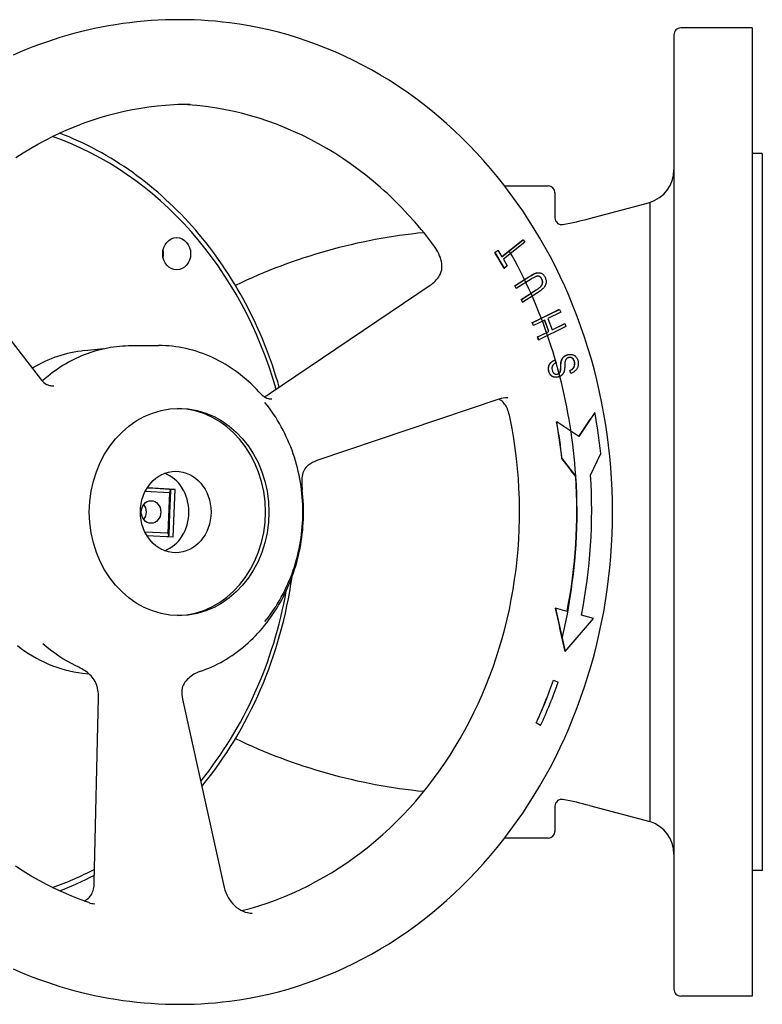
# Model space of a CAD drawing. Header units: millimetres. Extents: x 1015 to 3603, y 440 to 1502.
# Tile 15 of 19: x 1279 to 1497, y 1212 to 1502. Entities that reach past the tile are written whole.
import ezdxf

# ---------------------------------------------------------------- set-up
doc = ezdxf.new("R2010")
doc.units = ezdxf.units.MM
doc.layers.add('DETAIL', color=2, linetype='Continuous')

msp = doc.modelspace()

# ---------------------------------------------------------------- linework, layer by layer
at = {"layer": 'DETAIL'}
for p, q in [((1494.14, 1499.1), (1473.14, 1499.1)), ((1494.14, 1499.1), (1494.14, 1214.1)), ((1471.14, 1497.11), (1471.14, 1216.1)), ((1497.14, 1462.1), (1494.14, 1462.1)), ((1497.14, 1462.1), (1497.14, 1251.1)), ((1421.34, 1452.6), (1434.14, 1452.6)), ((1436.14, 1450.6), (1436.14, 1443.21)), ((1446.33, 1443.01), (1464.02, 1447.75)), ((1464.02, 1447.75), (1464.02, 1265.45)), ((1420.5, 1431.77), (1426.68, 1436.69)), ((1420.51, 1431.75), (1426.8, 1436.75)), ((1427.26, 1435.99), (1420.97, 1430.99)), ((1426.68, 1436.69), (1426.75, 1436.75)), ((1426.75, 1436.75), (1426.8, 1436.75)), ((1426.8, 1436.75), (1427.26, 1435.99)), ((1256.75, 1431.96), (1285.09, 1395.42)), ((1418.49, 1432.97), (1419.16, 1433.51)), ((1421.2, 1428.42), (1418.49, 1432.97)), ((1418.49, 1432.97), (1418.54, 1432.97)), ((1418.54, 1432.97), (1419.38, 1433.64)), ((1421.25, 1428.42), (1418.54, 1432.97)), ((1419.16, 1433.51), (1419.33, 1433.64)), ((1419.33, 1433.64), (1419.38, 1433.64)), ((1419.38, 1433.64), (1420.51, 1431.75)), ((1420.97, 1430.99), (1422.1, 1429.09)), ((1422.1, 1429.09), (1421.25, 1428.42)), ((1421.2, 1428.42), (1421.25, 1428.42)), ((1431.28, 1427.02), (1431.33, 1427.02)), ((1352.06, 1391.35), (1399.45, 1423.33)), ((1424.32, 1423.21), (1424.99, 1423.63)), ((1424.7, 1422.4), (1424.32, 1423.21)), ((1424.32, 1423.21), (1424.37, 1423.21)), ((1424.37, 1423.21), (1428.76, 1425.99)), ((1424.75, 1422.4), (1424.37, 1423.21)), ((1429.13, 1425.18), (1424.75, 1422.4)), ((1424.99, 1423.63), (1428.71, 1425.99)), ((1424.7, 1422.4), (1424.75, 1422.4)), ((1426.28, 1419.19), (1430.66, 1421.97)), ((1431.05, 1421.16), (1426.66, 1418.38)), ((1427.01, 1419.69), (1430.61, 1421.97)), ((1426.23, 1419.19), (1427.01, 1419.69)), ((1426.61, 1418.38), (1426.23, 1419.19)), ((1426.23, 1419.19), (1426.28, 1419.19)), ((1426.66, 1418.38), (1426.28, 1419.19)), ((1426.61, 1418.38), (1426.66, 1418.38)), ((1429.53, 1412.36), (1437.51, 1416.26)), ((1430.19, 1412.71), (1437.27, 1416.17)), ((1437.82, 1415.42), (1434.06, 1413.58)), ((1437.27, 1416.17), (1437.46, 1416.26)), ((1437.46, 1416.26), (1437.51, 1416.26)), ((1437.51, 1416.26), (1437.82, 1415.42)), ((1429.48, 1412.36), (1430.19, 1412.71)), ((1429.8, 1411.51), (1429.48, 1412.36)), ((1429.48, 1412.36), (1429.53, 1412.36)), ((1429.85, 1411.51), (1429.53, 1412.36)), ((1433.12, 1413.12), (1429.85, 1411.51)), ((1434.3, 1409.76), (1433.08, 1413.09)), ((1434.35, 1409.76), (1433.12, 1413.12)), ((1434.06, 1413.58), (1435.29, 1410.22)), ((1435.29, 1410.22), (1439.05, 1412.06)), ((1435.29, 1410.24), (1438.93, 1412.03)), ((1438.93, 1412.03), (1439, 1412.06)), ((1439, 1412.06), (1439.05, 1412.06)), ((1439.05, 1412.06), (1439.36, 1411.21)), ((1429.8, 1411.51), (1429.85, 1411.51)), ((1431.08, 1408.16), (1434.35, 1409.76)), ((1439.36, 1411.21), (1431.39, 1407.31)), ((1431.86, 1408.56), (1434.3, 1409.76)), ((1434.3, 1409.76), (1434.35, 1409.76)), ((1431.03, 1408.16), (1431.86, 1408.56)), ((1431.34, 1407.31), (1431.03, 1408.16)), ((1431.03, 1408.16), (1431.08, 1408.16)), ((1431.39, 1407.31), (1431.08, 1408.16)), ((1431.34, 1407.31), (1431.39, 1407.31)), ((1297.73, 1404.11), (1303.45, 1404.71)), ((1311.56, 1405.6), (1319.47, 1405.6)), ((1440.62, 1403), (1440.67, 1403)), ((1436.13, 1401.34), (1436.18, 1401.34)), ((1436.18, 1401.34), (1436.48, 1400.53)), ((1440.78, 1397.4), (1440.47, 1398.21)), ((1440.47, 1398.21), (1440.52, 1398.21)), ((1440.83, 1397.4), (1440.52, 1398.21)), ((1440.78, 1397.4), (1440.83, 1397.4)), ((1436.36, 1396.25), (1436.41, 1396.25)), ((1419.65, 1389.8), (1366.11, 1371.75)), ((1447.88, 1385.9), (1443.21, 1378.8)), ((1447.83, 1385.9), (1446.67, 1384.13)), ((1447.83, 1385.9), (1447.88, 1385.9)), ((1436.6, 1383.14), (1436.65, 1383.14)), ((1443.21, 1378.8), (1436.65, 1383.14)), ((1443.17, 1378.82), (1446.67, 1384.13)), ((1438.18, 1372.23), (1440.9, 1368.76)), ((1438.18, 1372.23), (1438.23, 1372.23)), ((1438.23, 1372.23), (1442.29, 1367.05)), ((1446.58, 1367.45), (1449.63, 1373.85)), ((1442.24, 1367.05), (1440.9, 1368.76)), ((1442.24, 1367.05), (1442.29, 1367.05)), ((1315.61, 1362.7), (1322.74, 1362.33)), ((1317.11, 1363.6), (1316.15, 1363.65)), ((1324.44, 1363.23), (1316.2, 1363.73)), ((1322.71, 1363.26), (1317.11, 1363.6)), ((1322.74, 1362.33), (1322.27, 1350.34)), ((1323.03, 1363.01), (1322.74, 1362.33)), ((1324.44, 1363.23), (1322.75, 1363.23)), ((1322.87, 1356.26), (1323.12, 1362.7)), ((1323.8, 1349.25), (1324.44, 1363.23)), ((1322.6, 1349.83), (1322.87, 1356.26)), ((1322.27, 1350.34), (1315.52, 1350.69)), ((1316.06, 1349.72), (1323.8, 1349.25)), ((1322.27, 1350.34), (1322.51, 1349.59)), ((1436.2, 1328.26), (1437.46, 1322.76)), ((1436.2, 1328.26), (1436.25, 1328.26)), ((1439.74, 1327.33), (1436.25, 1328.26)), ((1436.25, 1328.26), (1439.15, 1315.56)), ((1439.15, 1315.56), (1447.44, 1325.28)), ((1447.44, 1325.28), (1443.94, 1326.22)), ((1439.1, 1315.56), (1437.46, 1322.76)), ((1439.1, 1315.56), (1439.15, 1315.56)), ((1297.17, 1309.16), (1299.03, 1308.96)), ((1435.68, 1307.12), (1435.73, 1307.12)), ((1435.73, 1307.12), (1437.06, 1306.5)), ((1300.61, 1247.42), (1301.88, 1302.01)), ((1326.6, 1301.46), (1338.86, 1246.06)), ((1430.6, 1294.54), (1430.65, 1294.54)), ((1431.87, 1293.76), (1430.6, 1294.54)), ((1431.92, 1293.76), (1430.65, 1294.54)), ((1431.87, 1293.76), (1431.92, 1293.76)), ((1436.14, 1270), (1436.14, 1262.6)), ((1446.33, 1270.2), (1464.02, 1265.45)), ((1434.14, 1260.6), (1421.34, 1260.6)), ((1497.14, 1251.1), (1494.14, 1251.1)), ((1494.14, 1214.1), (1473.14, 1214.1))]:
    msp.add_line(p, q, dxfattribs=at)
at = {"layer": 'DETAIL', "flags": 128}
for points in [[(1340.42, 1500.59), (1338.33, 1500.84), (1336.24, 1501.05), (1334.15, 1501.22), (1332.05, 1501.35), (1329.95, 1501.45), (1327.84, 1501.5), (1325.74, 1501.53), (1323.64, 1501.51), (1321.54, 1501.46), (1319.44, 1501.37), (1317.34, 1501.24), (1315.24, 1501.08), (1313.15, 1500.88), (1311.06, 1500.64), (1308.98, 1500.36), (1306.9, 1500.05), (1304.82, 1499.7), (1302.76, 1499.32), (1300.7, 1498.9), (1298.64, 1498.44), (1296.6, 1497.95), (1294.57, 1497.42), (1292.54, 1496.85), (1290.52, 1496.26), (1288.52, 1495.62), (1286.53, 1494.95), (1284.54, 1494.25), (1282.58, 1493.51), (1280.62, 1492.74), (1278.68, 1491.94), (1276.75, 1491.1)], [(1340.42, 1212.62), (1343.32, 1213.02), (1346.2, 1213.5), (1349.08, 1214.06), (1351.94, 1214.69), (1354.79, 1215.4), (1357.62, 1216.18), (1360.44, 1217.03), (1363.24, 1217.96), (1366.02, 1218.96), (1368.77, 1220.04), (1371.5, 1221.18), (1374.21, 1222.4), (1376.89, 1223.69), (1379.55, 1225.04), (1382.17, 1226.47), (1384.77, 1227.97), (1387.33, 1229.53), (1389.86, 1231.16), (1392.35, 1232.85), (1394.81, 1234.61), (1397.23, 1236.43), (1399.62, 1238.31), (1401.96, 1240.26), (1404.27, 1242.26), (1406.53, 1244.32), (1408.75, 1246.44), (1410.93, 1248.62), (1413.06, 1250.86), (1415.15, 1253.14), (1417.19, 1255.49), (1419.18, 1257.88), (1421.12, 1260.32), (1423.01, 1262.82), (1424.85, 1265.36), (1426.64, 1267.94), (1428.38, 1270.58), (1430.06, 1273.25), (1431.69, 1275.97), (1433.27, 1278.73), (1434.79, 1281.53), (1436.25, 1284.37), (1437.65, 1287.24), (1439, 1290.15), (1440.29, 1293.09), (1441.52, 1296.07), (1442.69, 1299.07), (1443.8, 1302.11), (1444.85, 1305.17), (1445.84, 1308.26), (1446.77, 1311.37), (1447.63, 1314.5), (1448.43, 1317.66), (1449.17, 1320.84), (1449.85, 1324.03), (1450.47, 1327.24), (1451.01, 1330.47), (1451.5, 1333.7), (1451.92, 1336.95), (1452.28, 1340.21), (1452.57, 1343.48), (1452.79, 1346.76), (1452.96, 1350.04), (1453.05, 1353.32), (1453.09, 1356.6), (1453.05, 1359.89), (1452.96, 1363.17), (1452.8, 1366.45), (1452.57, 1369.73), (1452.28, 1372.99), (1451.92, 1376.25), (1451.5, 1379.5), (1451.01, 1382.74), (1450.46, 1385.97), (1449.85, 1389.18), (1449.17, 1392.37), (1448.43, 1395.55), (1447.63, 1398.7), (1446.77, 1401.84), (1445.84, 1404.95), (1444.85, 1408.04), (1443.8, 1411.1), (1442.69, 1414.14), (1441.52, 1417.14), (1440.29, 1420.12), (1439, 1423.06), (1437.65, 1425.97), (1436.25, 1428.84), (1434.79, 1431.68), (1433.27, 1434.48), (1431.69, 1437.24), (1430.06, 1439.96), (1428.38, 1442.63), (1426.64, 1445.26), (1424.85, 1447.85), (1423.01, 1450.39), (1421.12, 1452.89), (1419.18, 1455.33), (1417.19, 1457.72), (1415.15, 1460.06), (1413.06, 1462.35), (1410.93, 1464.59), (1408.75, 1466.76), (1406.53, 1468.88), (1404.27, 1470.95), (1401.96, 1472.95), (1399.62, 1474.9), (1397.23, 1476.78), (1394.81, 1478.6), (1392.35, 1480.36), (1389.86, 1482.05), (1387.33, 1483.68), (1384.77, 1485.24), (1382.17, 1486.74), (1379.55, 1488.16), (1376.89, 1489.52), (1374.21, 1490.81), (1371.5, 1492.03), (1368.77, 1493.17), (1366.02, 1494.25), (1363.24, 1495.25), (1360.44, 1496.18), (1357.63, 1497.03), (1354.79, 1497.81), (1351.94, 1498.52), (1349.08, 1499.15), (1346.2, 1499.71), (1343.32, 1500.19), (1340.42, 1500.59)], [(1277.54, 1460.96), (1279.67, 1462.33), (1281.84, 1463.64), (1284.02, 1464.89), (1286.24, 1466.08), (1288.48, 1467.21), (1290.73, 1468.28), (1293.01, 1469.29), (1295.31, 1470.23), (1297.63, 1471.12), (1299.97, 1471.93), (1302.32, 1472.69), (1304.68, 1473.38), (1307.06, 1474), (1309.45, 1474.56), (1311.85, 1475.06), (1314.26, 1475.49), (1316.68, 1475.85), (1319.1, 1476.15), (1321.53, 1476.38), (1323.97, 1476.55), (1326.4, 1476.65), (1328.84, 1476.68)], [(1400.41, 1435.19), (1399.53, 1436.36), (1398.64, 1437.51), (1397.73, 1438.64), (1396.81, 1439.77), (1395.87, 1440.88), (1394.93, 1441.98), (1393, 1444.13), (1391.03, 1446.22), (1390.02, 1447.24), (1389.01, 1448.25), (1387.98, 1449.24), (1386.94, 1450.22), (1385.9, 1451.18), (1384.84, 1452.13), (1382.69, 1453.97), (1380.5, 1455.75), (1378.27, 1457.46), (1376.01, 1459.11), (1373.71, 1460.69), (1371.38, 1462.19), (1369.01, 1463.63), (1366.62, 1465), (1364.19, 1466.29), (1361.74, 1467.52), (1359.26, 1468.66), (1356.75, 1469.74), (1354.23, 1470.74), (1351.68, 1471.66), (1349.11, 1472.5), (1346.53, 1473.27), (1343.93, 1473.97), (1341.31, 1474.58), (1338.68, 1475.12), (1336.05, 1475.58), (1333.4, 1475.95), (1330.74, 1476.25), (1328.08, 1476.48), (1325.42, 1476.62)], [(1355.04, 1393.36), (1354.57, 1394.97), (1354.07, 1396.58), (1353.56, 1398.18), (1353.03, 1399.78), (1352.47, 1401.36), (1351.9, 1402.93), (1351.3, 1404.5), (1350.69, 1406.05), (1350.06, 1407.59), (1349.41, 1409.13), (1348.73, 1410.65), (1348.04, 1412.16), (1347.33, 1413.66), (1346.6, 1415.14), (1345.86, 1416.62), (1345.09, 1418.08), (1344.31, 1419.53), (1343.51, 1420.97), (1342.69, 1422.39), (1341.85, 1423.8), (1340.99, 1425.19), (1340.12, 1426.57), (1339.23, 1427.94), (1338.32, 1429.29), (1337.39, 1430.63), (1336.45, 1431.95), (1335.49, 1433.25), (1334.52, 1434.54), (1333.53, 1435.81), (1332.52, 1437.06), (1331.5, 1438.3), (1330.46, 1439.52), (1329.4, 1440.72), (1328.33, 1441.91), (1327.25, 1443.08), (1326.15, 1444.23), (1325.04, 1445.36), (1323.91, 1446.47), (1322.77, 1447.56), (1321.61, 1448.64), (1320.45, 1449.69), (1319.26, 1450.73), (1318.07, 1451.75), (1316.86, 1452.74), (1315.64, 1453.72), (1314.41, 1454.67), (1313.16, 1455.61), (1311.91, 1456.52), (1310.64, 1457.41), (1309.36, 1458.28), (1308.07, 1459.13), (1306.77, 1459.96), (1305.46, 1460.76), (1304.13, 1461.55), (1302.8, 1462.31), (1301.46, 1463.05), (1300.11, 1463.76), (1298.75, 1464.46), (1297.38, 1465.13), (1296.01, 1465.78), (1294.62, 1466.4), (1293.23, 1467.01), (1291.83, 1467.58), (1290.42, 1468.14)], [(1402.21, 1426.24), (1402.36, 1426.51), (1402.49, 1426.79), (1402.6, 1427.07), (1402.69, 1427.36), (1402.82, 1427.94), (1402.89, 1428.54), (1402.9, 1429.13), (1402.85, 1429.73), (1402.75, 1430.31), (1402.61, 1430.9), (1402.43, 1431.48), (1402.22, 1432.05), (1401.97, 1432.61), (1401.7, 1433.16), (1401.4, 1433.7), (1401.08, 1434.22), (1400.75, 1434.72), (1400.41, 1435.19)], [(1438.24, 1319.34), (1438.66, 1321.14), (1439.05, 1322.94), (1439.43, 1324.75), (1439.79, 1326.57), (1440.12, 1328.39), (1440.43, 1330.21), (1440.73, 1332.05), (1441, 1333.88), (1441.25, 1335.72), (1441.48, 1337.56), (1441.68, 1339.41), (1441.87, 1341.26), (1442.04, 1343.11), (1442.18, 1344.97), (1442.3, 1346.82), (1442.4, 1348.68), (1442.49, 1350.54), (1442.54, 1352.4), (1442.58, 1354.27), (1442.6, 1356.13), (1442.59, 1357.99), (1442.57, 1359.85), (1442.52, 1361.71), (1442.45, 1363.57), (1442.36, 1365.43), (1442.25, 1367.29), (1442.12, 1369.15), (1441.96, 1371), (1441.78, 1372.85), (1441.59, 1374.7), (1441.37, 1376.54), (1441.13, 1378.39), (1440.87, 1380.22), (1440.59, 1382.06), (1440.28, 1383.88), (1439.96, 1385.71), (1439.61, 1387.53), (1439.25, 1389.34), (1438.86, 1391.15), (1438.45, 1392.95), (1438.02, 1394.74), (1437.58, 1396.53), (1437.11, 1398.31), (1436.62, 1400.09), (1436.11, 1401.85), (1435.58, 1403.61), (1435.03, 1405.36), (1434.46, 1407.1), (1433.87, 1408.83), (1433.26, 1410.56), (1432.63, 1412.27), (1431.98, 1413.97), (1431.31, 1415.67), (1430.62, 1417.35), (1429.92, 1419.02), (1429.19, 1420.68), (1428.45, 1422.33), (1427.68, 1423.97), (1426.9, 1425.59), (1426.1, 1427.21), (1425.28, 1428.81), (1424.44, 1430.4), (1423.58, 1431.97), (1422.71, 1433.53)], [(1399.45, 1423.33), (1399.86, 1423.62), (1400.25, 1423.93), (1400.63, 1424.27), (1400.99, 1424.63), (1401.32, 1425.01), (1401.64, 1425.4), (1401.94, 1425.82), (1402.21, 1426.24)], [(1428.71, 1425.99), (1428.84, 1426.07), (1428.97, 1426.15), (1429.11, 1426.23), (1429.23, 1426.31), (1429.36, 1426.38), (1429.48, 1426.44), (1429.6, 1426.51), (1429.72, 1426.57), (1429.83, 1426.62), (1429.94, 1426.67), (1430.05, 1426.72), (1430.16, 1426.77), (1430.26, 1426.81), (1430.36, 1426.85), (1430.46, 1426.88), (1430.56, 1426.91), (1430.65, 1426.94), (1430.74, 1426.96), (1430.83, 1426.98), (1430.92, 1426.99), (1431.01, 1427.01), (1431.1, 1427.02), (1431.19, 1427.02), (1431.28, 1427.02)], [(1428.76, 1425.99), (1429.04, 1426.16), (1429.31, 1426.32), (1429.56, 1426.46), (1429.81, 1426.59), (1430.04, 1426.7), (1430.26, 1426.79), (1430.47, 1426.87), (1430.67, 1426.93), (1430.86, 1426.98), (1431.05, 1427.01), (1431.24, 1427.02), (1431.42, 1427.02), (1431.6, 1427.01), (1431.78, 1426.97), (1431.95, 1426.93), (1432.13, 1426.87), (1432.29, 1426.79), (1432.45, 1426.69), (1432.6, 1426.57), (1432.74, 1426.44), (1432.88, 1426.28), (1433, 1426.11), (1433.12, 1425.91), (1433.23, 1425.7)], [(1432.35, 1425.06), (1432.28, 1425.2), (1432.2, 1425.33), (1432.12, 1425.45), (1432.04, 1425.56), (1431.95, 1425.66), (1431.86, 1425.75), (1431.77, 1425.82), (1431.67, 1425.88), (1431.57, 1425.93), (1431.46, 1425.97), (1431.35, 1426), (1431.24, 1426.02), (1431.12, 1426.02), (1430.99, 1426.01), (1430.85, 1425.99), (1430.7, 1425.95), (1430.54, 1425.9), (1430.37, 1425.84), (1430.19, 1425.76), (1430, 1425.67), (1429.8, 1425.57), (1429.59, 1425.45), (1429.37, 1425.32), (1429.13, 1425.18)], [(1430.61, 1421.97), (1430.85, 1422.12), (1431.06, 1422.27), (1431.26, 1422.41), (1431.45, 1422.55), (1431.61, 1422.68), (1431.75, 1422.8), (1431.88, 1422.92), (1431.99, 1423.04), (1432.08, 1423.15), (1432.17, 1423.27), (1432.24, 1423.39), (1432.31, 1423.51), (1432.36, 1423.63), (1432.41, 1423.75), (1432.44, 1423.88), (1432.47, 1424.01), (1432.49, 1424.14), (1432.49, 1424.27), (1432.49, 1424.4), (1432.47, 1424.53), (1432.44, 1424.66), (1432.41, 1424.8), (1432.36, 1424.93), (1432.3, 1425.06)], [(1430.66, 1421.97), (1430.9, 1422.12), (1431.11, 1422.27), (1431.31, 1422.41), (1431.5, 1422.55), (1431.66, 1422.68), (1431.8, 1422.8), (1431.93, 1422.92), (1432.04, 1423.04), (1432.13, 1423.15), (1432.22, 1423.27), (1432.29, 1423.39), (1432.36, 1423.51), (1432.41, 1423.63), (1432.46, 1423.75), (1432.49, 1423.88), (1432.52, 1424.01), (1432.54, 1424.14), (1432.54, 1424.27), (1432.54, 1424.4), (1432.52, 1424.53), (1432.49, 1424.66), (1432.46, 1424.8), (1432.41, 1424.93), (1432.35, 1425.06)], [(1433.23, 1425.7), (1433.32, 1425.49), (1433.4, 1425.28), (1433.46, 1425.07), (1433.51, 1424.86), (1433.54, 1424.66), (1433.55, 1424.45), (1433.55, 1424.26), (1433.53, 1424.06), (1433.5, 1423.87), (1433.45, 1423.67), (1433.38, 1423.49), (1433.3, 1423.3), (1433.21, 1423.12), (1433.1, 1422.95), (1432.98, 1422.77), (1432.84, 1422.6), (1432.68, 1422.43), (1432.51, 1422.26), (1432.31, 1422.08), (1432.1, 1421.9), (1431.86, 1421.72), (1431.61, 1421.54), (1431.34, 1421.35), (1431.05, 1421.16)], [(1432.3, 1425.06), (1432.26, 1425.14), (1432.23, 1425.21), (1432.19, 1425.28), (1432.15, 1425.35), (1432.1, 1425.41), (1432.06, 1425.47), (1432.02, 1425.53), (1431.97, 1425.58), (1431.93, 1425.63), (1431.88, 1425.68), (1431.83, 1425.73), (1431.79, 1425.77), (1431.74, 1425.81), (1431.69, 1425.84), (1431.63, 1425.87), (1431.58, 1425.9), (1431.53, 1425.93), (1431.47, 1425.95), (1431.42, 1425.97), (1431.36, 1425.99), (1431.31, 1426), (1431.25, 1426.01), (1431.19, 1426.02), (1431.13, 1426.02)], [(1297.73, 1404.11), (1296.73, 1403.99), (1295.73, 1403.84), (1294.73, 1403.67), (1293.74, 1403.46), (1292.75, 1403.23), (1291.77, 1402.98), (1290.79, 1402.69), (1289.82, 1402.38), (1288.86, 1402.04), (1287.9, 1401.68), (1286.96, 1401.29), (1286.02, 1400.87), (1285.09, 1400.42), (1284.17, 1399.96), (1283.26, 1399.46), (1282.36, 1398.94)], [(1285.5, 1395.43), (1286.19, 1396.03), (1286.9, 1396.62), (1287.62, 1397.19), (1288.35, 1397.74), (1289.09, 1398.28), (1289.83, 1398.79), (1290.59, 1399.3), (1291.36, 1399.78), (1292.13, 1400.24), (1292.91, 1400.69), (1293.71, 1401.12), (1294.5, 1401.53), (1295.31, 1401.92), (1296.12, 1402.29), (1296.94, 1402.65), (1297.77, 1402.98), (1298.6, 1403.3), (1299.44, 1403.59), (1300.28, 1403.87), (1301.13, 1404.12), (1301.99, 1404.36), (1302.84, 1404.57), (1303.7, 1404.77), (1304.57, 1404.94), (1305.43, 1405.1), (1306.3, 1405.23), (1307.18, 1405.35), (1308.05, 1405.44), (1308.93, 1405.51), (1309.8, 1405.56), (1310.68, 1405.59), (1311.56, 1405.6)], [(1349.03, 1391.98), (1348.29, 1392.77), (1347.53, 1393.55), (1346.75, 1394.3), (1345.97, 1395.04), (1345.16, 1395.75), (1344.34, 1396.44), (1343.51, 1397.11), (1342.66, 1397.76), (1341.8, 1398.38), (1340.92, 1398.98), (1340.03, 1399.55), (1339.14, 1400.1), (1338.23, 1400.63), (1337.3, 1401.13), (1336.37, 1401.61), (1335.43, 1402.06), (1334.48, 1402.48), (1333.52, 1402.88), (1332.55, 1403.25), (1331.57, 1403.6), (1330.59, 1403.91), (1329.6, 1404.21), (1328.61, 1404.47), (1327.6, 1404.71), (1326.6, 1404.92), (1325.59, 1405.1), (1324.57, 1405.25), (1323.56, 1405.38), (1322.54, 1405.48), (1321.52, 1405.55), (1320.49, 1405.59), (1319.47, 1405.6)], [(1439.68, 1402.83), (1439.72, 1402.85), (1439.76, 1402.86), (1439.8, 1402.87), (1439.83, 1402.89), (1439.87, 1402.9), (1439.91, 1402.91), (1439.95, 1402.92), (1439.99, 1402.93), (1440.03, 1402.94), (1440.07, 1402.94), (1440.11, 1402.95), (1440.15, 1402.96), (1440.19, 1402.97), (1440.23, 1402.97), (1440.27, 1402.98), (1440.3, 1402.98), (1440.34, 1402.99), (1440.38, 1402.99), (1440.42, 1402.99), (1440.46, 1403), (1440.5, 1403), (1440.54, 1403), (1440.58, 1403), (1440.62, 1403)], [(1439.73, 1402.83), (1439.89, 1402.89), (1440.06, 1402.93), (1440.22, 1402.96), (1440.39, 1402.99), (1440.56, 1403), (1440.72, 1403), (1440.89, 1402.99), (1441.06, 1402.97), (1441.22, 1402.94), (1441.38, 1402.9), (1441.53, 1402.85), (1441.67, 1402.79), (1441.81, 1402.71), (1441.95, 1402.63), (1442.08, 1402.53), (1442.2, 1402.42), (1442.31, 1402.3), (1442.42, 1402.18), (1442.52, 1402.04), (1442.6, 1401.9), (1442.68, 1401.75), (1442.75, 1401.59), (1442.82, 1401.43), (1442.87, 1401.25)], [(1434.33, 1397.94), (1434.3, 1398.06), (1434.28, 1398.17), (1434.26, 1398.28), (1434.24, 1398.38), (1434.23, 1398.49), (1434.22, 1398.6), (1434.21, 1398.71), (1434.21, 1398.81), (1434.22, 1398.92), (1434.22, 1399.02), (1434.23, 1399.13), (1434.25, 1399.23), (1434.27, 1399.33), (1434.29, 1399.43), (1434.32, 1399.53), (1434.35, 1399.63), (1434.38, 1399.72), (1434.42, 1399.82), (1434.46, 1399.91), (1434.51, 1400), (1434.56, 1400.09), (1434.61, 1400.17), (1434.67, 1400.26), (1434.73, 1400.34)], [(1434.38, 1397.94), (1434.33, 1398.13), (1434.3, 1398.31), (1434.28, 1398.49), (1434.26, 1398.67), (1434.26, 1398.85), (1434.27, 1399.02), (1434.29, 1399.19), (1434.32, 1399.36), (1434.36, 1399.53), (1434.42, 1399.69), (1434.48, 1399.84), (1434.55, 1399.99), (1434.64, 1400.14), (1434.74, 1400.28), (1434.84, 1400.42), (1434.96, 1400.55), (1435.09, 1400.67), (1435.22, 1400.79), (1435.36, 1400.9), (1435.51, 1401), (1435.67, 1401.1), (1435.83, 1401.19), (1436, 1401.27), (1436.18, 1401.34)], [(1434.73, 1400.34), (1434.77, 1400.39), (1434.82, 1400.45), (1434.87, 1400.5), (1434.91, 1400.55), (1434.96, 1400.6), (1435.02, 1400.65), (1435.07, 1400.7), (1435.12, 1400.75), (1435.18, 1400.79), (1435.23, 1400.84), (1435.29, 1400.88), (1435.35, 1400.92), (1435.4, 1400.96), (1435.46, 1401), (1435.53, 1401.04), (1435.59, 1401.08), (1435.65, 1401.12), (1435.72, 1401.15), (1435.78, 1401.19), (1435.85, 1401.22), (1435.92, 1401.25), (1435.98, 1401.28), (1436.05, 1401.31), (1436.13, 1401.34)], [(1436.48, 1400.53), (1436.36, 1400.47), (1436.24, 1400.4), (1436.13, 1400.34), (1436.02, 1400.27), (1435.93, 1400.2), (1435.83, 1400.13), (1435.75, 1400.05), (1435.67, 1399.98), (1435.6, 1399.9), (1435.53, 1399.81), (1435.47, 1399.73), (1435.42, 1399.64), (1435.37, 1399.55), (1435.34, 1399.45), (1435.3, 1399.35), (1435.28, 1399.25), (1435.26, 1399.15), (1435.25, 1399.04), (1435.25, 1398.93), (1435.25, 1398.81), (1435.26, 1398.7), (1435.28, 1398.58), (1435.3, 1398.45), (1435.33, 1398.33)], [(1437.6, 1397.76), (1437.64, 1397.83), (1437.67, 1397.9), (1437.7, 1397.99), (1437.73, 1398.09), (1437.75, 1398.2), (1437.77, 1398.32), (1437.79, 1398.46), (1437.8, 1398.6), (1437.81, 1398.76), (1437.82, 1398.93), (1437.83, 1399.11), (1437.83, 1399.3), (1437.84, 1399.49), (1437.84, 1399.68), (1437.85, 1399.85), (1437.85, 1400.01), (1437.86, 1400.17), (1437.87, 1400.31), (1437.89, 1400.45), (1437.9, 1400.57), (1437.91, 1400.68), (1437.93, 1400.79), (1437.95, 1400.88), (1437.97, 1400.97)], [(1437.65, 1397.76), (1437.69, 1397.83), (1437.72, 1397.9), (1437.75, 1397.99), (1437.78, 1398.09), (1437.8, 1398.2), (1437.82, 1398.32), (1437.84, 1398.46), (1437.85, 1398.6), (1437.86, 1398.76), (1437.87, 1398.93), (1437.88, 1399.11), (1437.88, 1399.3), (1437.89, 1399.49), (1437.89, 1399.68), (1437.9, 1399.85), (1437.9, 1400.01), (1437.91, 1400.17), (1437.92, 1400.31), (1437.94, 1400.45), (1437.95, 1400.57), (1437.96, 1400.68), (1437.98, 1400.79), (1438, 1400.88), (1438.02, 1400.97)], [(1437.97, 1400.97), (1438, 1401.09), (1438.03, 1401.2), (1438.07, 1401.31), (1438.11, 1401.41), (1438.16, 1401.52), (1438.21, 1401.62), (1438.26, 1401.71), (1438.32, 1401.8), (1438.38, 1401.89), (1438.44, 1401.98), (1438.51, 1402.06), (1438.58, 1402.14), (1438.65, 1402.21), (1438.73, 1402.28), (1438.81, 1402.35), (1438.9, 1402.42), (1438.98, 1402.48), (1439.07, 1402.54), (1439.17, 1402.6), (1439.26, 1402.65), (1439.36, 1402.7), (1439.46, 1402.75), (1439.57, 1402.79), (1439.68, 1402.83)], [(1438.02, 1400.97), (1438.05, 1401.09), (1438.08, 1401.2), (1438.12, 1401.31), (1438.16, 1401.41), (1438.21, 1401.52), (1438.26, 1401.62), (1438.31, 1401.71), (1438.37, 1401.8), (1438.43, 1401.89), (1438.49, 1401.98), (1438.56, 1402.06), (1438.63, 1402.14), (1438.7, 1402.21), (1438.78, 1402.28), (1438.86, 1402.35), (1438.95, 1402.42), (1439.03, 1402.48), (1439.12, 1402.54), (1439.22, 1402.6), (1439.31, 1402.65), (1439.41, 1402.7), (1439.51, 1402.75), (1439.62, 1402.79), (1439.73, 1402.83)], [(1439.1, 1400.81), (1439.09, 1400.75), (1439.08, 1400.69), (1439.07, 1400.61), (1439.06, 1400.52), (1439.05, 1400.43), (1439.04, 1400.32), (1439.04, 1400.2), (1439.03, 1400.08), (1439.02, 1399.94), (1439.02, 1399.8), (1439.01, 1399.64), (1439.01, 1399.48), (1439, 1399.31), (1439, 1399.15), (1438.99, 1399), (1438.98, 1398.86), (1438.96, 1398.72), (1438.95, 1398.6), (1438.94, 1398.48), (1438.92, 1398.37), (1438.9, 1398.26), (1438.88, 1398.17), (1438.86, 1398.08), (1438.83, 1398)], [(1440.05, 1402.02), (1439.99, 1401.99), (1439.92, 1401.97), (1439.86, 1401.94), (1439.81, 1401.91), (1439.75, 1401.87), (1439.7, 1401.84), (1439.65, 1401.8), (1439.6, 1401.76), (1439.55, 1401.72), (1439.5, 1401.68), (1439.46, 1401.64), (1439.42, 1401.59), (1439.38, 1401.54), (1439.34, 1401.49), (1439.31, 1401.43), (1439.28, 1401.38), (1439.25, 1401.32), (1439.22, 1401.25), (1439.19, 1401.19), (1439.17, 1401.12), (1439.15, 1401.05), (1439.13, 1400.97), (1439.11, 1400.89), (1439.1, 1400.81)], [(1441.9, 1400.87), (1441.86, 1400.99), (1441.82, 1401.11), (1441.78, 1401.22), (1441.73, 1401.32), (1441.67, 1401.42), (1441.61, 1401.52), (1441.55, 1401.61), (1441.48, 1401.69), (1441.4, 1401.76), (1441.33, 1401.83), (1441.25, 1401.89), (1441.17, 1401.95), (1441.08, 1401.99), (1440.99, 1402.03), (1440.9, 1402.06), (1440.81, 1402.08), (1440.72, 1402.1), (1440.62, 1402.1), (1440.53, 1402.11), (1440.43, 1402.1), (1440.34, 1402.09), (1440.24, 1402.07), (1440.15, 1402.05), (1440.05, 1402.02)], [(1440.47, 1398.21), (1440.62, 1398.28), (1440.76, 1398.36), (1440.89, 1398.43), (1441.01, 1398.51), (1441.12, 1398.59), (1441.23, 1398.67), (1441.33, 1398.76), (1441.42, 1398.85), (1441.5, 1398.94), (1441.57, 1399.04), (1441.64, 1399.14), (1441.7, 1399.25), (1441.76, 1399.37), (1441.81, 1399.49), (1441.85, 1399.62), (1441.88, 1399.75), (1441.91, 1399.88), (1441.93, 1400.02), (1441.93, 1400.16), (1441.94, 1400.3), (1441.93, 1400.44), (1441.91, 1400.58), (1441.88, 1400.72), (1441.85, 1400.87)], [(1441.85, 1400.87), (1441.82, 1400.96), (1441.79, 1401.05), (1441.76, 1401.14), (1441.72, 1401.23), (1441.68, 1401.31), (1441.64, 1401.39), (1441.6, 1401.46), (1441.55, 1401.53), (1441.5, 1401.6), (1441.45, 1401.66), (1441.39, 1401.73), (1441.33, 1401.78), (1441.27, 1401.83), (1441.21, 1401.88), (1441.15, 1401.92), (1441.09, 1401.96), (1441.02, 1402), (1440.95, 1402.02), (1440.88, 1402.05), (1440.81, 1402.07), (1440.74, 1402.08), (1440.67, 1402.1), (1440.6, 1402.1), (1440.52, 1402.11)], [(1440.52, 1398.21), (1440.67, 1398.28), (1440.81, 1398.36), (1440.94, 1398.43), (1441.06, 1398.51), (1441.17, 1398.59), (1441.28, 1398.67), (1441.38, 1398.76), (1441.47, 1398.85), (1441.55, 1398.94), (1441.62, 1399.04), (1441.69, 1399.14), (1441.75, 1399.25), (1441.81, 1399.37), (1441.86, 1399.49), (1441.9, 1399.62), (1441.93, 1399.75), (1441.96, 1399.88), (1441.98, 1400.02), (1441.98, 1400.16), (1441.99, 1400.3), (1441.98, 1400.44), (1441.96, 1400.58), (1441.93, 1400.72), (1441.9, 1400.87)], [(1442.87, 1401.25), (1442.92, 1401.03), (1442.96, 1400.81), (1442.99, 1400.59), (1443.01, 1400.39), (1443.01, 1400.19), (1443, 1399.99), (1442.98, 1399.8), (1442.95, 1399.61), (1442.9, 1399.43), (1442.84, 1399.26), (1442.77, 1399.09), (1442.68, 1398.92), (1442.59, 1398.76), (1442.48, 1398.6), (1442.36, 1398.45), (1442.22, 1398.3), (1442.08, 1398.16), (1441.92, 1398.03), (1441.76, 1397.91), (1441.59, 1397.79), (1441.41, 1397.68), (1441.23, 1397.58), (1441.03, 1397.49), (1440.83, 1397.4)], [(1435.94, 1396.29), (1435.84, 1396.31), (1435.75, 1396.33), (1435.65, 1396.36), (1435.56, 1396.39), (1435.47, 1396.43), (1435.39, 1396.48), (1435.3, 1396.52), (1435.22, 1396.58), (1435.14, 1396.64), (1435.07, 1396.7), (1434.99, 1396.77), (1434.92, 1396.84), (1434.86, 1396.91), (1434.79, 1396.99), (1434.73, 1397.07), (1434.67, 1397.16), (1434.62, 1397.25), (1434.57, 1397.34), (1434.52, 1397.43), (1434.47, 1397.53), (1434.43, 1397.63), (1434.39, 1397.73), (1434.36, 1397.84), (1434.33, 1397.94)], [(1437.29, 1396.41), (1437.13, 1396.36), (1436.98, 1396.32), (1436.82, 1396.29), (1436.66, 1396.26), (1436.51, 1396.25), (1436.35, 1396.25), (1436.2, 1396.26), (1436.04, 1396.28), (1435.89, 1396.31), (1435.74, 1396.35), (1435.6, 1396.4), (1435.47, 1396.46), (1435.34, 1396.53), (1435.22, 1396.62), (1435.1, 1396.71), (1434.99, 1396.82), (1434.89, 1396.94), (1434.79, 1397.06), (1434.7, 1397.19), (1434.62, 1397.32), (1434.55, 1397.47), (1434.48, 1397.62), (1434.43, 1397.78), (1434.38, 1397.94)], [(1435.33, 1398.33), (1435.37, 1398.2), (1435.41, 1398.07), (1435.46, 1397.96), (1435.5, 1397.85), (1435.56, 1397.76), (1435.61, 1397.67), (1435.67, 1397.58), (1435.73, 1397.51), (1435.8, 1397.44), (1435.86, 1397.38), (1435.94, 1397.33), (1436.01, 1397.29), (1436.09, 1397.25), (1436.17, 1397.22), (1436.25, 1397.2), (1436.33, 1397.18), (1436.41, 1397.16), (1436.49, 1397.16), (1436.57, 1397.15), (1436.65, 1397.16), (1436.73, 1397.17), (1436.82, 1397.18), (1436.9, 1397.21), (1436.99, 1397.23)], [(1436.53, 1397.15), (1436.54, 1397.16), (1436.56, 1397.16), (1436.58, 1397.16), (1436.59, 1397.16), (1436.61, 1397.16), (1436.63, 1397.16), (1436.64, 1397.16), (1436.66, 1397.17), (1436.68, 1397.17), (1436.7, 1397.17), (1436.71, 1397.17), (1436.73, 1397.18), (1436.75, 1397.18), (1436.76, 1397.18), (1436.78, 1397.19), (1436.8, 1397.19), (1436.82, 1397.2), (1436.83, 1397.2), (1436.85, 1397.21), (1436.87, 1397.21), (1436.88, 1397.22), (1436.9, 1397.22), (1436.92, 1397.23), (1436.94, 1397.23)], [(1436.94, 1397.23), (1436.97, 1397.25), (1437.01, 1397.26), (1437.05, 1397.28), (1437.08, 1397.29), (1437.11, 1397.31), (1437.15, 1397.33), (1437.18, 1397.34), (1437.21, 1397.36), (1437.24, 1397.38), (1437.27, 1397.4), (1437.3, 1397.42), (1437.33, 1397.45), (1437.36, 1397.47), (1437.38, 1397.49), (1437.41, 1397.51), (1437.43, 1397.54), (1437.46, 1397.56), (1437.48, 1397.59), (1437.5, 1397.62), (1437.52, 1397.64), (1437.55, 1397.67), (1437.57, 1397.7), (1437.59, 1397.73), (1437.6, 1397.76)], [(1436.99, 1397.23), (1437.02, 1397.25), (1437.06, 1397.26), (1437.1, 1397.28), (1437.13, 1397.29), (1437.16, 1397.31), (1437.2, 1397.33), (1437.23, 1397.34), (1437.26, 1397.36), (1437.29, 1397.38), (1437.32, 1397.4), (1437.35, 1397.42), (1437.38, 1397.45), (1437.41, 1397.47), (1437.43, 1397.49), (1437.46, 1397.51), (1437.48, 1397.54), (1437.51, 1397.56), (1437.53, 1397.59), (1437.55, 1397.62), (1437.57, 1397.64), (1437.6, 1397.67), (1437.62, 1397.7), (1437.64, 1397.73), (1437.65, 1397.76)], [(1438.83, 1398), (1438.8, 1397.9), (1438.77, 1397.81), (1438.73, 1397.71), (1438.69, 1397.63), (1438.65, 1397.54), (1438.6, 1397.46), (1438.55, 1397.37), (1438.5, 1397.3), (1438.44, 1397.22), (1438.38, 1397.15), (1438.32, 1397.08), (1438.26, 1397.01), (1438.19, 1396.94), (1438.12, 1396.88), (1438.05, 1396.82), (1437.97, 1396.77), (1437.9, 1396.71), (1437.82, 1396.66), (1437.73, 1396.61), (1437.65, 1396.57), (1437.56, 1396.52), (1437.48, 1396.48), (1437.38, 1396.44), (1437.29, 1396.41)], [(1285.09, 1395.42), (1285.43, 1395.04), (1285.78, 1394.7), (1286.14, 1394.41), (1286.52, 1394.18)], [(1286.52, 1394.18), (1286.71, 1394.09), (1286.92, 1394.01), (1287.17, 1393.93), (1287.44, 1393.86), (1287.73, 1393.81), (1288.04, 1393.77), (1288.36, 1393.74), (1288.69, 1393.74)], [(1436.36, 1396.25), (1436.34, 1396.25), (1436.32, 1396.25), (1436.3, 1396.25), (1436.29, 1396.25), (1436.27, 1396.25), (1436.25, 1396.25), (1436.23, 1396.25), (1436.22, 1396.25), (1436.2, 1396.25), (1436.18, 1396.26), (1436.17, 1396.26), (1436.15, 1396.26), (1436.13, 1396.26), (1436.11, 1396.26), (1436.1, 1396.26), (1436.08, 1396.27), (1436.06, 1396.27), (1436.04, 1396.27), (1436.03, 1396.27), (1436.01, 1396.27), (1435.99, 1396.28), (1435.98, 1396.28), (1435.96, 1396.28), (1435.94, 1396.29)], [(1349.03, 1391.98), (1349.28, 1391.71), (1349.53, 1391.46), (1349.77, 1391.22), (1350.02, 1391.01), (1350.25, 1390.82), (1350.48, 1390.65), (1350.7, 1390.49), (1350.93, 1390.36), (1351.36, 1390.15), (1351.8, 1390), (1352.03, 1389.94), (1352.28, 1389.9), (1352.54, 1389.88), (1352.82, 1389.87)], [(1350.61, 1390.55), (1350.99, 1390.72), (1351.35, 1390.91), (1351.71, 1391.12), (1352.06, 1391.35)], [(1350.81, 1324.33), (1351.48, 1325.18), (1352.14, 1326.05), (1352.77, 1326.93), (1353.38, 1327.82), (1353.98, 1328.73), (1354.55, 1329.65), (1355.11, 1330.58), (1355.64, 1331.53), (1356.15, 1332.49), (1356.64, 1333.45), (1357.11, 1334.43), (1357.56, 1335.42), (1357.99, 1336.42), (1358.39, 1337.43), (1358.78, 1338.45), (1359.14, 1339.48), (1359.48, 1340.51), (1359.8, 1341.55), (1360.1, 1342.6), (1360.38, 1343.65), (1360.63, 1344.71), (1360.86, 1345.77), (1361.08, 1346.84), (1361.26, 1347.92), (1361.43, 1349), (1361.57, 1350.08), (1361.7, 1351.16), (1361.8, 1352.25), (1361.87, 1353.33), (1361.93, 1354.42), (1361.96, 1355.51), (1361.97, 1356.6), (1361.96, 1357.69), (1361.93, 1358.79), (1361.87, 1359.87), (1361.8, 1360.96), (1361.7, 1362.05), (1361.57, 1363.13), (1361.43, 1364.21), (1361.26, 1365.29), (1361.08, 1366.36), (1360.86, 1367.43), (1360.63, 1368.5), (1360.38, 1369.56), (1360.1, 1370.61), (1359.8, 1371.66), (1359.48, 1372.7), (1359.14, 1373.73), (1358.78, 1374.76), (1358.39, 1375.78), (1357.99, 1376.78), (1357.56, 1377.78), (1357.11, 1378.77), (1356.64, 1379.75), (1356.15, 1380.72), (1355.64, 1381.68), (1355.11, 1382.63), (1354.55, 1383.56), (1353.98, 1384.48), (1353.38, 1385.39), (1352.77, 1386.28), (1352.14, 1387.16), (1351.48, 1388.03), (1350.81, 1388.88)], [(1422.96, 1384.13), (1422.85, 1384.64), (1422.72, 1385.14), (1422.59, 1385.62), (1422.45, 1386.09), (1422.3, 1386.53), (1422.13, 1386.96), (1421.95, 1387.35), (1421.76, 1387.72), (1421.56, 1388.07), (1421.34, 1388.38), (1421.11, 1388.68), (1420.86, 1388.94), (1420.58, 1389.19), (1420.29, 1389.41), (1419.96, 1389.61), (1419.59, 1389.78)], [(1422.28, 1390.24), (1421.62, 1390.21), (1420.95, 1390.13), (1420.29, 1389.99), (1419.65, 1389.8)], [(1343.99, 1239.26), (1346.49, 1239.92), (1348.98, 1240.66), (1351.45, 1241.47), (1353.9, 1242.35), (1356.33, 1243.3), (1358.74, 1244.32), (1361.13, 1245.41), (1363.5, 1246.56), (1365.84, 1247.79), (1368.15, 1249.08), (1370.44, 1250.43), (1372.69, 1251.85), (1374.92, 1253.34), (1377.11, 1254.89), (1379.27, 1256.5), (1381.4, 1258.18), (1383.49, 1259.91), (1385.54, 1261.71), (1387.55, 1263.56), (1389.52, 1265.47), (1391.46, 1267.44), (1393.34, 1269.46), (1395.19, 1271.53), (1396.99, 1273.66), (1398.75, 1275.84), (1400.45, 1278.07), (1402.11, 1280.35), (1403.72, 1282.68), (1405.28, 1285.05), (1406.79, 1287.46), (1408.25, 1289.92), (1409.65, 1292.42), (1411, 1294.96), (1412.3, 1297.54), (1413.54, 1300.15), (1414.72, 1302.8), (1415.85, 1305.48), (1416.91, 1308.2), (1417.92, 1310.94), (1418.87, 1313.72), (1419.76, 1316.52), (1420.59, 1319.34), (1421.36, 1322.19), (1422.07, 1325.06), (1422.72, 1327.95), (1423.3, 1330.85), (1423.82, 1333.78), (1424.28, 1336.71), (1424.68, 1339.66), (1425.01, 1342.62), (1425.28, 1345.59), (1425.48, 1348.56), (1425.62, 1351.54), (1425.7, 1354.53), (1425.71, 1357.51), (1425.66, 1360.5), (1425.55, 1363.48), (1425.37, 1366.45), (1425.12, 1369.43), (1424.82, 1372.39), (1424.45, 1375.34), (1424.01, 1378.28), (1423.52, 1381.21), (1422.96, 1384.13)], [(1366.11, 1371.75), (1365.45, 1371.5), (1364.8, 1371.19), (1364.19, 1370.82), (1363.6, 1370.41)], [(1363.6, 1370.41), (1363.4, 1370.25), (1363.21, 1370.07), (1362.87, 1369.71), (1362.59, 1369.33), (1362.35, 1368.93), (1362.15, 1368.52), (1361.99, 1368.09), (1361.87, 1367.64), (1361.78, 1367.18), (1361.71, 1366.71), (1361.67, 1366.22), (1361.65, 1365.71), (1361.65, 1365.2), (1361.66, 1364.68), (1361.7, 1364.15), (1361.74, 1363.62), (1361.8, 1363.09)], [(1331.59, 1309.62), (1332.5, 1309.94), (1333.41, 1310.29), (1334.3, 1310.65), (1335.19, 1311.04), (1336.07, 1311.46), (1336.94, 1311.89), (1337.8, 1312.35), (1338.66, 1312.83), (1339.5, 1313.33), (1340.33, 1313.85), (1341.16, 1314.39), (1341.97, 1314.95), (1342.77, 1315.54), (1343.56, 1316.14), (1344.34, 1316.76), (1345.1, 1317.41), (1345.85, 1318.07), (1346.59, 1318.75), (1347.31, 1319.45), (1348.02, 1320.16), (1348.72, 1320.9), (1349.4, 1321.65), (1350.07, 1322.42), (1350.72, 1323.2), (1351.36, 1324.01), (1351.98, 1324.82), (1352.58, 1325.66), (1353.17, 1326.5), (1353.74, 1327.37), (1354.3, 1328.24), (1354.84, 1329.13), (1355.36, 1330.04), (1355.86, 1330.95), (1356.34, 1331.88), (1356.81, 1332.82), (1357.26, 1333.77), (1357.69, 1334.74), (1358.1, 1335.71), (1358.49, 1336.69), (1358.86, 1337.69), (1359.22, 1338.69), (1359.55, 1339.7), (1359.87, 1340.72), (1360.16, 1341.74), (1360.44, 1342.78), (1360.69, 1343.82), (1360.93, 1344.86), (1361.15, 1345.91), (1361.34, 1346.97), (1361.52, 1348.03), (1361.67, 1349.1), (1361.8, 1350.17), (1361.92, 1351.24), (1362.01, 1352.31), (1362.08, 1353.39), (1362.13, 1354.47), (1362.16, 1355.55), (1362.17, 1356.63), (1362.16, 1357.71), (1362.13, 1358.79), (1362.08, 1359.86), (1362.01, 1360.94), (1361.91, 1362.02), (1361.8, 1363.09)], [(1332.27, 1275.84), (1333.56, 1277.44), (1334.82, 1279.07), (1336.06, 1280.73), (1337.27, 1282.41), (1338.45, 1284.11), (1339.61, 1285.85), (1340.73, 1287.6), (1341.83, 1289.38), (1342.9, 1291.19), (1343.94, 1293.01), (1344.95, 1294.86), (1345.93, 1296.73), (1346.88, 1298.62), (1347.8, 1300.53), (1348.69, 1302.45), (1349.54, 1304.4), (1350.37, 1306.36), (1351.16, 1308.35), (1351.92, 1310.34), (1352.65, 1312.36), (1353.35, 1314.39), (1354.01, 1316.43), (1354.64, 1318.49), (1355.24, 1320.56), (1355.8, 1322.64), (1356.33, 1324.73), (1356.83, 1326.84), (1357.29, 1328.95), (1357.72, 1331.08), (1358.11, 1333.21), (1358.47, 1335.35), (1358.8, 1337.5)], [(1278, 1317.27), (1279.07, 1316.45), (1280.17, 1315.67), (1281.28, 1314.93), (1282.41, 1314.24), (1283.57, 1313.58), (1284.74, 1312.96), (1285.93, 1312.38), (1287.13, 1311.85), (1288.35, 1311.36), (1289.58, 1310.91), (1290.82, 1310.51), (1292.07, 1310.15), (1293.33, 1309.83), (1294.6, 1309.56), (1295.88, 1309.34), (1297.16, 1309.16)], [(1295.22, 1311.33), (1293.93, 1311.97), (1292.65, 1312.66), (1291.4, 1313.4), (1290.17, 1314.19), (1288.96, 1315.02), (1287.78, 1315.9), (1286.62, 1316.82), (1285.5, 1317.78)], [(1301.04, 1306.3), (1300.83, 1306.75), (1300.58, 1307.18), (1300.3, 1307.59), (1300, 1307.98), (1299.67, 1308.34), (1299.33, 1308.69), (1298.96, 1309.02), (1298.58, 1309.34), (1298.19, 1309.63), (1297.78, 1309.92), (1297.36, 1310.19), (1296.94, 1310.44), (1296.5, 1310.68), (1296.06, 1310.91), (1295.63, 1311.13), (1295.42, 1311.23), (1295.22, 1311.33)], [(1297.16, 1309.16), (1297.16, 1309.16), (1297.16, 1309.16), (1297.16, 1309.16), (1297.16, 1309.16), (1297.17, 1309.16), (1297.17, 1309.16), (1297.17, 1309.16), (1297.17, 1309.16), (1297.17, 1309.16), (1297.17, 1309.16), (1297.17, 1309.16), (1297.17, 1309.16), (1297.17, 1309.16), (1297.17, 1309.16), (1297.17, 1309.16), (1297.17, 1309.16), (1297.17, 1309.16), (1297.17, 1309.16), (1297.17, 1309.16), (1297.17, 1309.16), (1297.17, 1309.16), (1297.17, 1309.16), (1297.17, 1309.16), (1297.17, 1309.16)], [(1331.59, 1309.62), (1331.19, 1309.47), (1330.77, 1309.28), (1330.34, 1309.07), (1329.91, 1308.84), (1329.49, 1308.57), (1329.08, 1308.29), (1328.68, 1307.98), (1328.3, 1307.64), (1327.94, 1307.29), (1327.6, 1306.91), (1327.29, 1306.51), (1327.02, 1306.08), (1326.79, 1305.64), (1326.61, 1305.19), (1326.48, 1304.73), (1326.41, 1304.27)], [(1301.88, 1302.01), (1301.87, 1302.54), (1301.84, 1303.08), (1301.78, 1303.62), (1301.69, 1304.16), (1301.57, 1304.7), (1301.42, 1305.24), (1301.24, 1305.78), (1301.04, 1306.3)], [(1326.41, 1304.27), (1326.38, 1303.59), (1326.4, 1302.88), (1326.47, 1302.17), (1326.6, 1301.46)], [(1298.98, 1241.61), (1296.49, 1242.52), (1294.02, 1243.5), (1291.58, 1244.55), (1289.15, 1245.67), (1286.76, 1246.86), (1284.38, 1248.12), (1282.04, 1249.45), (1279.73, 1250.85), (1277.44, 1252.31)], [(1290.42, 1245.07), (1291.72, 1245.58), (1293.02, 1246.12), (1294.31, 1246.67), (1295.6, 1247.24), (1296.87, 1247.83), (1298.14, 1248.45), (1299.4, 1249.08), (1300.66, 1249.73)], [(1299.78, 1244.02), (1299.96, 1244.39), (1300.12, 1244.78), (1300.26, 1245.18), (1300.37, 1245.61), (1300.47, 1246.04), (1300.54, 1246.49), (1300.58, 1246.95), (1300.61, 1247.42)], [(1297.63, 1242.09), (1297.98, 1242.28), (1298.32, 1242.49), (1298.64, 1242.71), (1298.93, 1242.96), (1299.19, 1243.21), (1299.43, 1243.48), (1299.62, 1243.75), (1299.78, 1244.02)], [(1338.86, 1246.06), (1339.05, 1245.32), (1339.3, 1244.58), (1339.61, 1243.86), (1339.97, 1243.17), (1340.38, 1242.5), (1340.85, 1241.86), (1341.35, 1241.27), (1341.89, 1240.72), (1342.48, 1240.22), (1343.09, 1239.78), (1343.72, 1239.4), (1344.37, 1239.08), (1345.04, 1238.83), (1345.7, 1238.66), (1346.37, 1238.55), (1347.02, 1238.51)], [(1298.98, 1241.61), (1299.43, 1241.47), (1299.88, 1241.38), (1300.33, 1241.32), (1300.76, 1241.3)], [(1276.75, 1222.1), (1278.68, 1221.27), (1280.62, 1220.46), (1282.58, 1219.69), (1284.54, 1218.96), (1286.53, 1218.25), (1288.52, 1217.59), (1290.52, 1216.95), (1292.54, 1216.35), (1294.57, 1215.79), (1296.6, 1215.26), (1298.64, 1214.77), (1300.7, 1214.31), (1302.76, 1213.89), (1304.82, 1213.51), (1306.9, 1213.16), (1308.98, 1212.85), (1311.06, 1212.57), (1313.15, 1212.33), (1315.24, 1212.13), (1317.34, 1211.97), (1319.44, 1211.84), (1321.54, 1211.75), (1323.64, 1211.7), (1325.74, 1211.68), (1327.84, 1211.7), (1329.95, 1211.76), (1332.05, 1211.86), (1334.15, 1211.99), (1336.24, 1212.16), (1338.33, 1212.37), (1340.42, 1212.62)]]:
    msp.add_lwpolyline(points, dxfattribs=at)
at = {"layer": 'DETAIL'}
for centre, radius, start, end in [((1473.13, 1497.11), 2, 89.9174, 180), ((1461.14, 1457.33), 10, 286.7606, 0), ((1434.14, 1450.6), 2, 0, 90), ((1438.14, 1443.21), 2, 180, 280.3955), ((1420.45, 1539.6), 100, 280.3955, 285), ((1413.66, 1274.62), 164.99, 95.5922, 115.6873), ((1413.66, 1438.59), 164.99, 244.3127, 264.4078), ((1438.14, 1270), 2, 79.6045, 180), ((1420.45, 1173.6), 100, 75, 79.6045), ((1461.14, 1255.88), 10, 0, 73.2394), ((1434.14, 1262.6), 2, 270, 0), ((1473.13, 1216.1), 2, 180, 270.0826)]:
    msp.add_arc(centre, radius, start, end, dxfattribs=at)
for centre, major_axis, ratio, start_param, end_param in [((1259.02, 1356.6), (0, 115.6), 0.866025, 5.030235, 5.986058), ((1316.85, 1432.62), (0, 4.75), 0.866025, 4.476793, 4.947984), ((1324.57, 1356.6), (0, -30.5), 0.866025, 0.018931, 3.122662), ((1329.27, 1356.75), (0, 140.03), 0.866025, 4.834827, 4.922093), ((1329.22, 1356.75), (0, -126.77), 0.866025, 1.693234, 1.7805), ((1329.27, 1356.75), (0, -126.77), 0.866025, 1.693234, 1.7805), ((1318.07, 1356.6), (0, -12), 0.866025, 0.318067, 2.823525), ((1329.22, 1356.75), (0, 130.91), 0.866025, 4.48586, 4.791193), ((1329.27, 1356.75), (0, -130.91), 0.866025, 1.344168, 1.649601), ((1329.27, 1356.75), (0, 135.89), 0.866025, 4.485761, 4.791193), ((1320.32, 1356.6), (-8.01, 8.33), 0.569776, 4.951388, 4.987441), ((1320.32, 1356.6), (0.25, 9.5), 0.36632, 5.419189, 5.462178), ((1313.07, 1356.6), (0, 3.32), 0.866025, 3.972138, 5.45264), ((1320.32, 1356.6), (8.44, 8.12), 0.584827, 4.389796, 4.428231), ((1320.32, 1356.6), (0.25, 9.5), 0.36632, 3.891382, 3.927435), ((1259.02, 1356.6), (0, 115.6), 0.866025, 3.957422, 4.510525), ((1329.22, 1356.75), (0, 132.57), 0.866025, 4.223961, 4.328681), ((1329.27, 1356.75), (0, 132.57), 0.866025, 4.223961, 4.328681), ((1329.27, 1356.75), (0, -134.23), 0.866025, 1.082369, 1.187088), ((1259.02, 1356.6), (0, -115.6), 0.866025, 0.297127, 0.429441)]:
    msp.add_ellipse(centre, major_axis=major_axis, ratio=ratio, start_param=start_param, end_param=end_param, dxfattribs=at)
for centre, major_axis in [((1324.85, 1432.62), (0, -4.75)), ((1325.57, 1356.6), (0, -30.5)), ((1324.57, 1356.6), (0, -12)), ((1317.32, 1356.6), (0, -3.32))]:
    msp.add_ellipse(centre, major_axis=major_axis, ratio=0.866025, dxfattribs=at)

doc.saveas('drawing.dxf')
